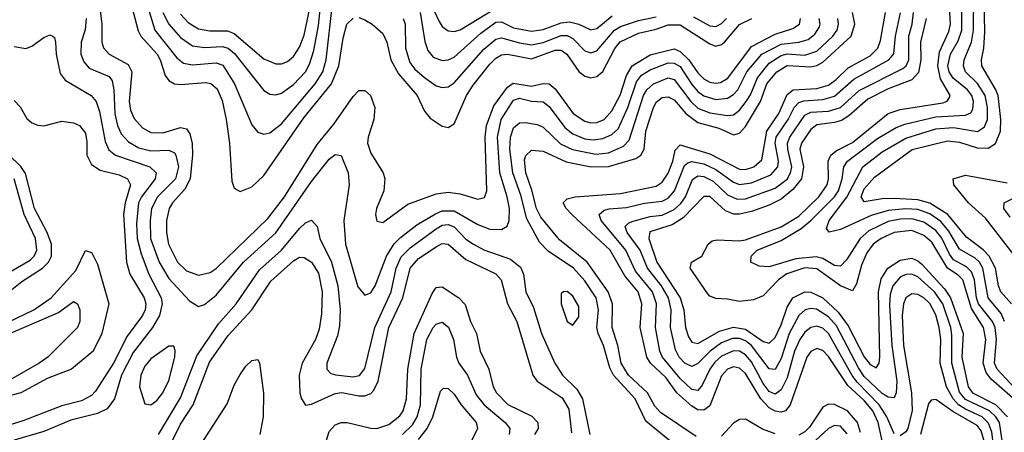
# Model space of a CAD drawing. Header units: inches. Extents: x 990535 to 1117859, y 769386 to 892122.
# Tile 32 of 256: x 1035989 to 1039301, y 845298 to 846685. Entities that reach past the tile are written whole.
import ezdxf

# ---------------------------------------------------------------- set-up
doc = ezdxf.new("R2010")
doc.units = ezdxf.units.IN
doc.header["$MEASUREMENT"] = 0
doc.layers.add('B0834', color=7, linetype='Continuous')

msp = doc.modelspace()

# ---------------------------------------------------------------- linework, layer by layer
at = {"layer": 'B0834', "color": 5}
for points, elevation in [([(1036248.8, 846808.8), (1036264.8, 846670), (1036265.1, 846610), (1036270.7, 846590.7), (1036290.1, 846570), (1036354.2, 846534.2), (1036366.2, 846510), (1036356.7, 846410), (1036361.4, 846381.4), (1036373.3, 846353.3), (1036401.4, 846321.4), (1036430, 846305.8), (1036470, 846305.1), (1036530, 846322.9), (1036550, 846317.8), (1036561.6, 846301.6), (1036569, 846269), (1036570.6, 846230.6), (1036562.7, 846150), (1036544.8, 846115.2), (1036502.4, 846070), (1036491.5, 846050), (1036482.4, 846010), (1036482.2, 845970), (1036489.8, 845930), (1036519.9, 845870), (1036550, 845841.2), (1036590, 845826.5), (1036630, 845835.1), (1036650, 845848.7), (1036823.1, 846016.9), (1036879.9, 846090), (1036990, 846265.7), (1037045.9, 846334.1), (1037110, 846426.7), (1037130, 846447.1), (1037150, 846447.6), (1037169.2, 846430), (1037183.6, 846390), (1037180.3, 846350), (1037160.9, 846290), (1037159.1, 846270), (1037170, 846236.1), (1037211, 846170), (1037217.1, 846150), (1037214.2, 846110), (1037188.5, 846050), (1037185.2, 846030), (1037190, 846007.3), (1037210, 846003.7), (1037294.7, 846065.3), (1037390, 846099.9), (1037430, 846104.8), (1037470, 846099.6), (1037530, 846081.5), (1037552.8, 846087.2), (1037560.4, 846110), (1037554.3, 846290), (1037558.5, 846330), (1037584.2, 846395.8), (1037630, 846458.6), (1037648.2, 846471.8), (1037710, 846462.2), (1037750, 846471.1), (1037770, 846469.7), (1037790, 846452.9), (1037850.6, 846370), (1037890, 846344.3), (1037910, 846338.3), (1037930, 846339.4), (1037954.7, 846350), (1037981.1, 846378.9), (1038008.5, 846431.5), (1038030, 846497.2), (1038049.4, 846530.6), (1038110, 846567.6), (1038190, 846587.3), (1038210, 846578.5), (1038239.8, 846550), (1038270, 846506.5), (1038290, 846486.1), (1038310, 846475.3), (1038330, 846471.5), (1038346.1, 846473.9), (1038371.2, 846488.8), (1038450, 846595.1), (1038530, 846636.8), (1038590, 846655.5), (1038612.3, 846670), (1038614.9, 846690)], 2580), ([(1039355.6, 845390), (1039256.4, 845476.4), (1039239.3, 845499.3), (1039229.6, 845530), (1039239.2, 845610), (1039230.4, 845650), (1039190, 845713.9), (1039161.6, 845810), (1039146.1, 845826.1), (1039110, 845850.2), (1039057.1, 845937.1), (1039030, 845959.8), (1038990, 845975.9), (1038930, 845970), (1038886.3, 845950), (1038859.9, 845930), (1038838.3, 845901.7), (1038820.5, 845859.5), (1038803.3, 845796.7), (1038790, 845773.1), (1038750, 845790), (1038670, 845847), (1038630.3, 845850.3), (1038569.1, 845830.9), (1038541.1, 845810), (1038490, 845756.3), (1038457.2, 845742.8), (1038410, 845737.1), (1038370, 845745.9), (1038330, 845748), (1038310, 845756), (1038303.5, 845763.5), (1038243.6, 845850), (1038248.6, 845870), (1038283.4, 845890), (1038304.7, 845930), (1038318.7, 845941.3), (1038334.5, 845945.5), (1038410, 845941.3), (1038430, 845945.2), (1038550, 845989), (1038610, 846024.1), (1038677, 846090), (1038705.5, 846130), (1038709.7, 846150), (1038708.9, 846210), (1038717, 846230), (1038735.2, 846244.8), (1038790, 846271.9), (1038910, 846369.5), (1038950, 846382.9), (1039094.1, 846405.9), (1039108.4, 846411.6), (1039116.2, 846423.8), (1039118.5, 846430), (1039086.5, 846486.5), (1039077.1, 846530), (1039082.8, 846577.2), (1039114.8, 846645.2), (1039119.4, 846670), (1039112, 846810)], 2380), ([(1039325.2, 845730), (1039289.4, 845770), (1039281.3, 845790), (1039270.8, 845850), (1039250.2, 845890), (1039230, 845910.9), (1039173.7, 845953.7), (1039110.5, 846030.5), (1039050, 846068.3), (1039010, 846079.7), (1038930, 846084.4), (1038890, 846082.8), (1038830, 846072.4), (1038818.9, 846090), (1038830, 846116), (1038863.7, 846156.3), (1038990.9, 846249.1), (1039110, 846278.5), (1039150, 846273.7), (1039210, 846254.3), (1039246.4, 846253.6), (1039270.8, 846269.2), (1039288.2, 846310), (1039289.5, 846350), (1039280.1, 846430), (1039271.7, 846451.7), (1039225.3, 846530), (1039223.8, 846550), (1039232.2, 846590), (1039235.7, 846644.3), (1039232, 846812)], 2320), ([(1037348.2, 846790), (1037399.4, 846679.4), (1037410, 846663.1), (1037430, 846648.1), (1037450, 846645.8), (1037470, 846651.2), (1037590, 846724.3)], 2680), ([(1039350, 845431.9), (1039276.5, 845510), (1039268.3, 845530), (1039275, 845610), (1039269.6, 845650), (1039260.8, 845670), (1039214.4, 845730), (1039207, 845750), (1039200.1, 845810), (1039190, 845837.3), (1039173.8, 845853.8), (1039130, 845877.6), (1039116.4, 845896.4), (1039091, 845951), (1039070, 845976.6), (1039030, 846004.8), (1038990, 846015.6), (1038950, 846014.3), (1038910, 846006.1), (1038844.6, 845975.4), (1038816.4, 845950), (1038770, 845877.2), (1038750, 845856.5), (1038730, 845858.4), (1038690, 845881.9), (1038667.8, 845887.8), (1038599.2, 845880.8), (1038510, 845853.9), (1038476.4, 845856.4), (1038448.2, 845870), (1038449.8, 845890), (1038469.2, 845910), (1038550, 845943.2), (1038617.1, 845982.9), (1038650.5, 846009.5), (1038730, 846089.8), (1038743.1, 846110), (1038755.9, 846150), (1038760.7, 846190), (1038773.5, 846210), (1038873.9, 846286.1), (1038937.1, 846322.9), (1038965.9, 846334.1), (1039070, 846358.4), (1039170, 846364.4), (1039188.1, 846371.9), (1039195.3, 846384.7), (1039197.5, 846410), (1039191.9, 846430), (1039177, 846450), (1039128.3, 846488.3), (1039115.5, 846510), (1039111.1, 846530), (1039119.6, 846570), (1039146.1, 846613.9), (1039157.9, 846650), (1039157, 846790)], 2360), ([(1039301.1, 845670), (1039290, 845696.8), (1039247.1, 845750), (1039228.2, 845850), (1039217.1, 845870), (1039203.4, 845883.4), (1039150, 845913.1), (1039114.5, 845974.5), (1039087, 846007), (1039050, 846031.9), (1039010, 846046.9), (1038970, 846049.5), (1038910, 846043.7), (1038853.1, 846026.9), (1038750, 845979.6), (1038711.2, 845971.2), (1038703.2, 845983.2), (1038711.4, 846010), (1038771.4, 846088.6), (1038825.2, 846190), (1038890, 846240.5), (1038970, 846287.4), (1039070, 846318.5), (1039130, 846322.6), (1039210.4, 846309.6), (1039234.8, 846325.2), (1039243.9, 846350), (1039244.8, 846390), (1039236.3, 846430), (1039210.8, 846470.8), (1039170.6, 846510), (1039163.2, 846530), (1039165.4, 846550), (1039190.6, 846610), (1039197.8, 846650), (1039198.3, 846770)], 2340), ([(1036360.5, 846750), (1036387.8, 846647.8), (1036396.8, 846630), (1036451.1, 846570), (1036461.8, 846550), (1036477.8, 846497.8), (1036490, 846480.4), (1036510, 846470.1), (1036530, 846467.5), (1036614.7, 846474.7), (1036631.3, 846471.3), (1036653.1, 846453.1), (1036670, 846413.2), (1036683.2, 846350), (1036694.1, 846270), (1036702.2, 846142.2), (1036710, 846118.4), (1036730, 846107.5), (1036770, 846123.5), (1036810, 846161), (1036944.6, 846355.4), (1037037.8, 846470), (1037061.8, 846530), (1037076.4, 846623.6), (1037088.8, 846670), (1037110, 846690.5)], 2620), ([(1036412.9, 846750), (1036443.4, 846650), (1036517.7, 846557.7), (1036539.7, 846539.7), (1036570, 846533.7), (1036650, 846540.1), (1036672, 846532), (1036711.4, 846470), (1036770, 846332.3), (1036790, 846307.1), (1036810, 846300.6), (1036830, 846304.6), (1036870, 846335.5), (1036982.2, 846470), (1037008.6, 846510), (1037020.2, 846550), (1037041.5, 846738.5)], 2640), ([(1036470, 846710.1), (1036490.4, 846670), (1036530, 846625.1), (1036570, 846597.1), (1036610, 846592), (1036670, 846595.3), (1036690, 846589.7), (1036711.4, 846571.4), (1036810, 846446.8), (1036830, 846435), (1036850, 846432.3), (1036870, 846437.8), (1036910, 846467.2), (1036949.9, 846510), (1036964.2, 846535.8), (1036978.5, 846581.5), (1036994.4, 846665.6), (1037000.6, 846730)], 2660), ([(1036530, 846703.6), (1036555.8, 846675.8), (1036590, 846654.5), (1036627.9, 846647.9), (1036687.8, 846647.8), (1036710, 846639), (1036810, 846553.4), (1036850, 846537.4), (1036870, 846536.6), (1036890, 846544.4), (1036910, 846561.7), (1036930, 846592.5), (1036946.2, 846633.8), (1036965.9, 846730)], 2680), ([(1037336, 846710), (1037351.6, 846611.6), (1037361.5, 846581.5), (1037379.9, 846559.9), (1037410, 846548.3), (1037430, 846550.5), (1037450, 846559), (1037540.2, 846639.8), (1037590, 846677.1), (1037610, 846677.9), (1037650, 846657.6), (1037710, 846647.1), (1037750, 846652.7), (1037810, 846675.2), (1037838, 846678), (1037870, 846670), (1037910, 846651.5), (1037930, 846655.9), (1037981.6, 846698.4)], 2660), ([(1038264, 845284), (1038144.5, 845364.5), (1038125.4, 845385.4), (1038100.8, 845430), (1038036.8, 845490), (1038011.9, 845530), (1038000.5, 845590), (1037981.6, 845650), (1037983.4, 845730), (1037967.8, 845770), (1037898.1, 845870), (1037804.5, 845944.5), (1037741.5, 846021.5), (1037726.8, 846050), (1037712.1, 846112.1), (1037691.1, 846170), (1037686.4, 846213.6), (1037691.2, 846228.8), (1037710, 846246.7), (1037750, 846243.4), (1037827, 846207), (1037910.6, 846190.6), (1037970, 846191.6), (1038061.8, 846218.2), (1038078.3, 846230), (1038089.3, 846250), (1038094.6, 846310), (1038120.3, 846390), (1038131, 846409), (1038150, 846423.5), (1038170, 846425.9), (1038190, 846416.1), (1038229.4, 846369.4), (1038270, 846340), (1038340.1, 846320.1), (1038390, 846298.7), (1038410, 846303.8), (1038430, 846326.3), (1038481, 846410), (1038502.3, 846470), (1038535.3, 846510), (1038570, 846531.6), (1038650, 846527.3), (1038670, 846531.6), (1038690, 846542.8), (1038785.5, 846630), (1038797.9, 846670), (1038789.9, 846710)], 2520), ([(1038893.1, 845253.1), (1038876.9, 845330), (1038858.3, 845370), (1038830, 845405), (1038774.8, 845454.8), (1038710, 845553.1), (1038690, 845572.5), (1038670, 845579), (1038663.6, 845576.4), (1038650, 845569.9), (1038636.7, 845550), (1038580.5, 845390), (1038565, 845370), (1038550, 845365.5), (1038530, 845368.2), (1038510, 845379.4), (1038482.2, 845410), (1038430, 845495.5), (1038410, 845513.4), (1038390, 845517.3), (1038370, 845509.9), (1038350, 845487), (1038310, 845387), (1038290, 845371.7), (1038270, 845373), (1038250, 845385.9), (1038199.7, 845430), (1038162.3, 845482.3), (1038110.2, 845530), (1038098.3, 845550), (1038076, 845650), (1038082.1, 845730), (1038068.9, 845770), (1038024.2, 845824.2), (1037974.9, 845910), (1037846.2, 846030), (1037827.3, 846050), (1037817, 846070), (1037830, 846082.6), (1037857.6, 846090), (1038010, 846100.3), (1038130, 846125.3), (1038150, 846139.5), (1038170, 846168.7), (1038185.9, 846210), (1038193.5, 846246.5), (1038210, 846264.2), (1038310, 846234.6), (1038410, 846183.1), (1038430, 846181.4), (1038458.7, 846190), (1038485.4, 846214.6), (1038502.2, 846310), (1038541.9, 846370), (1038570, 846434.1), (1038590.6, 846449.4), (1038670, 846454.2), (1038710, 846465.7), (1038735.8, 846484.2), (1038776, 846524), (1038850, 846563.6), (1038875.4, 846590), (1038884.4, 846615.6), (1038901, 846710)], 2480), ([(1038930, 845292.3), (1038905.3, 845350), (1038880.3, 845390), (1038805.8, 845465.8), (1038788.7, 845488.7), (1038710, 845629.9), (1038690, 845647.9), (1038670, 845654.7), (1038649.6, 845650), (1038630, 845634.3), (1038612.8, 845610), (1038595.6, 845570), (1038570, 845481.2), (1038550, 845440.8), (1038530, 845426), (1038510, 845435.1), (1038490, 845461.3), (1038450, 845534.5), (1038430, 845558.6), (1038410, 845570.2), (1038390, 845571.8), (1038350, 845554), (1038327, 845533), (1038310, 845510), (1038284.3, 845455.7), (1038270, 845438.5), (1038250, 845441.4), (1038210, 845478.3), (1038151.3, 845550), (1038142.1, 845570), (1038128.1, 845650), (1038131.4, 845730), (1038117.7, 845770), (1038060, 845840), (1038027.9, 845910), (1037944.7, 846010), (1037938.3, 846030), (1037955.4, 846044.6), (1037971.2, 846048.8), (1038030, 846053.3), (1038090, 846068.3), (1038150, 846075.1), (1038170, 846084.7), (1038191.2, 846110), (1038225.1, 846194.9), (1038235.9, 846204.1), (1038250, 846208), (1038290, 846200.1), (1038330, 846181.5), (1038390, 846139.1), (1038410, 846130.9), (1038450, 846136.8), (1038516, 846164), (1038538.9, 846190), (1038540.8, 846210), (1038530.6, 846270), (1038534, 846290), (1038573.9, 846350), (1038593.5, 846390), (1038610, 846406.7), (1038626.9, 846413.1), (1038690, 846416.9), (1038730, 846427.8), (1038794.8, 846485.2), (1038912.7, 846550), (1038929, 846571), (1038934.3, 846630), (1038951.2, 846708.8)], 2460), ([(1039306.4, 845186.4), (1039284.9, 845330), (1039272.9, 845350), (1039250.7, 845370), (1039170, 845407.5), (1039150, 845433.1), (1039123.9, 845530), (1039124.9, 845624.9), (1039121.2, 845650), (1039094.2, 845730), (1039066.1, 845770), (1039010, 845820.1), (1038990, 845829.3), (1038970, 845828.7), (1038950, 845818.9), (1038926.1, 845790), (1038917.4, 845762.6), (1038914.4, 845725.6), (1038922.7, 845590), (1038939.4, 845470), (1038937.2, 845430), (1038930, 845413), (1038910, 845415.3), (1038890, 845428.4), (1038830, 845485.3), (1038810, 845514.1), (1038736.2, 845656.2), (1038710, 845685.9), (1038668.7, 845711.3), (1038650, 845714.1), (1038630.6, 845709.4), (1038609.5, 845690.5), (1038577.2, 845630), (1038550, 845545.4), (1038530, 845509), (1038510, 845510.8), (1038450, 845589.5), (1038430, 845605.5), (1038410, 845613.4), (1038386.9, 845613.1), (1038350, 845598.6), (1038311.2, 845570), (1038270, 845529.5), (1038250, 845519.3), (1038226.3, 845530), (1038207.6, 845550), (1038194.9, 845574.9), (1038178.2, 845650), (1038180.7, 845710), (1038171.2, 845750), (1038147.9, 845790), (1038101, 845850), (1038076.4, 845910), (1038032.2, 845970), (1038025.6, 845990), (1038037.8, 846002.2), (1038052.4, 846007.6), (1038110, 846023.9), (1038150, 846027.8), (1038190, 846046.6), (1038212.7, 846067.3), (1038228.8, 846090), (1038251.7, 846148.3), (1038270, 846160.8), (1038290, 846158.1), (1038321.8, 846141.8), (1038370, 846096), (1038401.7, 846081.7), (1038430, 846082.7), (1038530, 846118.4), (1038570, 846149.5), (1038582.2, 846170), (1038586.4, 846190), (1038572.2, 846250), (1038572, 846270), (1038579.3, 846290), (1038630, 846363.8), (1038650, 846374), (1038710, 846378.1), (1038750, 846389.6), (1038812.9, 846447.1), (1038959.2, 846520.8), (1038970.8, 846530), (1038980.2, 846550), (1038979.8, 846630), (1038990.9, 846670), (1038995.2, 846710)], 2440), ([(1036212.7, 846690), (1036208.5, 846651.5), (1036195.3, 846610), (1036194, 846570), (1036204, 846544), (1036222.8, 846522.8), (1036290, 846494.3), (1036300, 846480), (1036305.8, 846450), (1036309, 846369), (1036317.9, 846330), (1036330, 846301.6), (1036354.5, 846274.5), (1036390, 846254.5), (1036430, 846244.4), (1036490, 846246.5), (1036510, 846237.4), (1036514.4, 846230), (1036522.7, 846190), (1036513.3, 846150), (1036452.8, 846090), (1036432.5, 846050), (1036427.2, 846010), (1036429.3, 845950), (1036458, 845870), (1036490, 845815.2), (1036559.8, 845739.8), (1036590, 845721.2), (1036610, 845727.1), (1036650, 845759.4), (1036741.2, 845870), (1036850, 845968.6), (1036970, 846141.7), (1037030, 846216.3), (1037050, 846231.5), (1037070, 846228.9), (1037093.9, 846170), (1037096.9, 846130), (1037079.5, 846010), (1037084.2, 845930), (1037126.7, 845786.7), (1037150, 845758.9), (1037170, 845766.3), (1037184.9, 845790), (1037222.4, 845890), (1037249, 845931), (1037270, 845953.3), (1037324.9, 845995.1), (1037387.6, 846032.4), (1037410, 846042), (1037450, 846043), (1037530, 845996.5), (1037570, 845981.4), (1037610, 845979.5), (1037628.5, 845991.5), (1037635.2, 846010), (1037636.2, 846050), (1037628.6, 846090), (1037604, 846170), (1037595.7, 846290), (1037608.9, 846350), (1037650, 846414.5), (1037670, 846421), (1037710, 846411.5), (1037750, 846408.9), (1037770, 846393.1), (1037822.8, 846322.8), (1037850, 846301.7), (1037890, 846284.6), (1037918.2, 846281.8), (1037950, 846285.7), (1037981.1, 846298.9), (1038001.7, 846318.3), (1038034.9, 846390), (1038063.4, 846476.6), (1038081, 846499), (1038110, 846517.3), (1038170, 846540.9), (1038190, 846539.8), (1038210, 846527.9), (1038250, 846467.5), (1038270, 846444.1), (1038290, 846429.2), (1038330, 846417.3), (1038370, 846421.9), (1038390, 846434.2), (1038404.1, 846450), (1038435.1, 846510), (1038485.3, 846570), (1038550, 846603.5), (1038610, 846610), (1038640.7, 846619.3), (1038663.7, 846636.3), (1038678.9, 846661.1), (1038682, 846670), (1038678, 846690)], 2560), ([(1037130, 846692.3), (1037150, 846684.8), (1037174.8, 846670), (1037210, 846638.5), (1037224, 846610), (1037237.1, 846550), (1037262.8, 846502.8), (1037326.3, 846430), (1037350, 846378.2), (1037370, 846354.3), (1037410, 846327.1), (1037430, 846322.3), (1037450, 846335.5), (1037491.4, 846430), (1037514.3, 846465.7), (1037570, 846536.3), (1037590, 846556), (1037610, 846567.6), (1037630, 846569.3), (1037710, 846553.9), (1037790, 846583), (1037810, 846583.2), (1037829.8, 846569.8), (1037870, 846511), (1037890, 846495.3), (1037910, 846490.1), (1037930, 846494.9), (1037950, 846511.4), (1037991.3, 846588.7), (1038009.1, 846610.9), (1038070, 846639.8), (1038130, 846653.4), (1038170, 846668.4), (1038210, 846668.7), (1038310, 846603.8), (1038330, 846595.9), (1038350, 846601.6), (1038360.1, 846610), (1038410, 846669.3), (1038451.4, 846690)], 2620), ([(1037279, 846690), (1037284.9, 846670), (1037286.2, 846590), (1037301.6, 846541.6), (1037318.5, 846518.5), (1037350, 846490.8), (1037390, 846463.3), (1037410, 846457.1), (1037430, 846460.1), (1037450, 846472.8), (1037550, 846586.6), (1037590, 846620.5), (1037610, 846624.5), (1037670, 846607.2), (1037710, 846601.4), (1037750, 846609.2), (1037810, 846632.2), (1037830, 846632.7), (1037850, 846622.1), (1037890, 846580.9), (1037910, 846573.8), (1037930, 846581.2), (1037989.4, 846650), (1038010, 846662.6), (1038070, 846682.6), (1038130, 846695.6)], 2640), ([(1038194.2, 845254.2), (1038095.5, 845335.5), (1038058.6, 845410), (1037986.5, 845490), (1037974.1, 845514.1), (1037953.1, 845590), (1037934.2, 845630), (1037930.2, 845650.2), (1037936, 845710), (1037928, 845750), (1037890, 845806.7), (1037851.4, 845850), (1037766.9, 845906.9), (1037736.8, 845936.8), (1037695.2, 846015.2), (1037674.9, 846094.9), (1037648, 846170), (1037638.1, 846250), (1037639.4, 846290), (1037650, 846321.6), (1037670, 846338.6), (1037690, 846340.1), (1037730, 846332.9), (1037750, 846323.8), (1037808.3, 846268.3), (1037848.6, 846248.6), (1037927.1, 846232.9), (1037970, 846237.9), (1038019.8, 846260.2), (1038039.3, 846280.7), (1038087.6, 846430), (1038097.9, 846450), (1038121.1, 846470), (1038170, 846490.3), (1038190, 846483.8), (1038246.3, 846410), (1038270, 846388), (1038310, 846372.1), (1038370, 846363), (1038390, 846365.9), (1038410, 846381.7), (1038432.3, 846410), (1038447.2, 846432.8), (1038470.1, 846489.9), (1038510, 846538.7), (1038550, 846564.9), (1038570, 846570.6), (1038630, 846566.7), (1038670, 846579.4), (1038723.7, 846630), (1038738.1, 846650), (1038743.5, 846670), (1038740.4, 846690)], 2540), ([(1039037.5, 846690), (1039019.2, 846610), (1039020.3, 846550), (1039012.3, 846507.7), (1038990, 846483.5), (1038910, 846452.9), (1038841.6, 846418.4), (1038777.8, 846362.2), (1038753.4, 846346.6), (1038730, 846339.2), (1038670, 846331.3), (1038650, 846316.5), (1038618.2, 846270), (1038613.3, 846250), (1038625.3, 846190), (1038618.9, 846150), (1038590, 846113.9), (1038550, 846081.4), (1038510, 846061.6), (1038450, 846040.5), (1038410, 846031), (1038391.5, 846031.5), (1038363, 846043), (1038310, 846091.2), (1038290, 846091), (1038221.1, 846018.9), (1038184.1, 845995.9), (1038108.6, 845971.4), (1038104.6, 845950), (1038132, 845870), (1038211, 845750), (1038222.3, 845710), (1038228.3, 845650), (1038239.1, 845619.1), (1038250, 845601.2), (1038270, 845596.1), (1038342.7, 845637.3), (1038390, 845650.7), (1038430, 845645), (1038490, 845602.6), (1038510, 845597.5), (1038530, 845617), (1038550, 845658.9), (1038570, 845718.1), (1038590, 845749.6), (1038629.4, 845770), (1038650, 845769.5), (1038690.1, 845750.1), (1038741.6, 845701.6), (1038775.2, 845655.2), (1038830, 845551.6), (1038850, 845526), (1038870, 845514.3), (1038880.1, 845530), (1038881.7, 845550), (1038877.8, 845770), (1038886.7, 845813.3), (1038909.2, 845850), (1038950, 845876.8), (1038990, 845882.9), (1039010, 845874.9), (1039023.2, 845863.2), (1039100, 845780), (1039119.6, 845750), (1039162.1, 845630), (1039157.5, 845550), (1039178.8, 845450), (1039193.4, 845430), (1039270.8, 845390.8), (1039311.7, 845350)], 2420), ([(1038254.9, 846694.9), (1038310, 846665.1), (1038330, 846662.6), (1038350, 846672.3), (1038366, 846690)], 2640), ([(1035970, 846595.1), (1036010, 846588.2), (1036030, 846596.3), (1036070, 846626.1), (1036090, 846634.2), (1036100.4, 846630), (1036105.6, 846625.6), (1036109.5, 846609.5), (1036112, 846570), (1036124.4, 846504.4), (1036142.1, 846482.1), (1036229.4, 846430), (1036245.7, 846410), (1036256.9, 846376.9), (1036276, 846276), (1036288.2, 846248.2), (1036310.9, 846230), (1036426.6, 846190), (1036447.7, 846170), (1036444.6, 846150), (1036398.8, 846090), (1036388.7, 846070), (1036381.5, 845998.5), (1036384.4, 845950), (1036397.6, 845897.6), (1036423.4, 845830), (1036465.1, 845750), (1036468, 845730), (1036459.6, 845690), (1036435.5, 845650), (1036370, 845566.4), (1036331.2, 845490), (1036308, 845410), (1036283, 845377), (1036250, 845360.6), (1036161.3, 845338.7), (1036070, 845300.3), (1035970, 845270.6)], 2540), ([(1035970, 846414), (1035990, 846392.6), (1036012.6, 846352.6), (1036030, 846338.2), (1036050, 846330.2), (1036070, 846328.7), (1036130, 846343.7), (1036170, 846338.4), (1036190, 846329.5), (1036210, 846304), (1036214.8, 846274.8), (1036214.1, 846230), (1036230, 846198.4), (1036259.8, 846179.8), (1036323.5, 846163.5), (1036351.9, 846150), (1036361.3, 846130), (1036343.6, 846070), (1036338.3, 846030), (1036348.6, 845870), (1036359.2, 845830), (1036407.7, 845750), (1036412.9, 845730), (1036410.8, 845710), (1036402.1, 845690), (1036350, 845621), (1036303.8, 845530), (1036244.1, 845435.9), (1036230, 845421.1), (1036196.3, 845403.7), (1036130, 845386.3), (1036002.7, 845337.3), (1035881.2, 845298.8)], 2520), ([(1035940.4, 845759.6), (1035995.6, 845804.4), (1036065.3, 845850), (1036085.7, 845870), (1036095.7, 845890), (1036095.3, 845930), (1036081, 845970), (1036038.7, 846050), (1036007.8, 846167.8), (1035992.2, 846192.2), (1035950, 846233.1)], 2520), ([(1035960.4, 845839.6), (1036023.7, 845876.3), (1036037.8, 845890), (1036046.7, 845910), (1036042.1, 845950), (1036004.3, 846030), (1035970.6, 846150)], 2540), ([(1039333.9, 845893.9), (1039237.7, 846017.7), (1039179.9, 846070), (1039130.6, 846130), (1039129.4, 846150.6), (1039170, 846162.4), (1039310, 846136.3)], 2280), ([(1039321.1, 846021.1), (1039299.8, 846050), (1039300.4, 846070), (1039347, 846093)], 2260), ([(1036455.4, 845290), (1036530, 845413.8), (1036584.8, 845555.2), (1036657.4, 845662.6), (1036716.6, 845730), (1036795.7, 845844.3), (1036870, 845910.1), (1036930, 845983.5), (1036950, 846001.8), (1036970, 846011.3), (1036989.3, 845989.3), (1036998.3, 845950), (1037038.1, 845870), (1037058.9, 845790), (1037066.7, 845710), (1037064.8, 845655.2), (1037057.8, 845622.2), (1037022.1, 845530), (1037022.5, 845510), (1037035.6, 845495.6), (1037050.6, 845490.6), (1037110, 845484), (1037131.9, 845488.1), (1037150, 845512.3), (1037183.4, 845650), (1037238.4, 845770), (1037255.1, 845850), (1037272.5, 845887.5), (1037301.9, 845918.1), (1037390, 845981.6), (1037410, 845994.6), (1037430, 845996.9), (1037450, 845988.4), (1037490, 845947.6), (1037515, 845930), (1037550, 845911.5), (1037640.3, 845880.3), (1037673.5, 845853.5), (1037683, 845830), (1037691.6, 845770), (1037717.5, 845717.5), (1037744.1, 845630), (1037788.6, 845530), (1037814.8, 845490), (1037862.4, 845442.4), (1037882.3, 845410), (1037906.8, 845290)], 2540), ([(1035950, 845667.9), (1036035.8, 845710), (1036094.5, 845750), (1036178, 845842), (1036210, 845909.2), (1036230, 845902.5), (1036236.9, 845890), (1036250, 845863.2), (1036288.1, 845730), (1036265.1, 845630), (1036236.3, 845570), (1036162.7, 845510), (1036081.5, 845478.5), (1035992.5, 845430), (1035810, 845383.2)], 2480), ([(1036492.2, 845250), (1036530, 845325.5), (1036572, 845390), (1036627, 845533), (1036690, 845623.2), (1036770, 845709), (1036833.6, 845806.4), (1036910, 845874.8), (1036930, 845886.6), (1036945.4, 845885.4), (1036970.9, 845870), (1036993.4, 845833.4), (1037006.5, 845770), (1037003.6, 845696.4), (1036995.9, 845644.1), (1036983.5, 845610), (1036938.9, 845530), (1036929.4, 845490), (1036930.8, 845430.8), (1036936.4, 845410), (1036950, 845389.3), (1036970, 845392.3), (1037050, 845428.5), (1037071.9, 845431.9), (1037130, 845420.6), (1037150, 845420.8), (1037170, 845428.6), (1037180.3, 845439.7), (1037194.4, 845470), (1037230.6, 845650), (1037278.1, 845750), (1037302.1, 845850), (1037330, 845882.2), (1037390, 845921.8), (1037410, 845932.2), (1037430, 845930.1), (1037490, 845878.7), (1037590, 845830.4), (1037608.9, 845810), (1037629.7, 845730), (1037661.4, 845670), (1037714.9, 845490), (1037729.6, 845469.6), (1037813.5, 845413.5), (1037835.9, 845375.9), (1037844.5, 845295.5)], 2520), ([(1037008.3, 845231.7), (1037030, 845300.8), (1037050, 845322.6), (1037070, 845330.9), (1037090, 845330.6), (1037170, 845311.2), (1037190, 845310.6), (1037230, 845323.6), (1037267.4, 845352.6), (1037278.5, 845370), (1037289.4, 845410), (1037294.7, 845510), (1037315.4, 845630), (1037375.9, 845764.1), (1037390, 845784.8), (1037410, 845786.8), (1037466.3, 845750), (1037487.3, 845727.3), (1037505.2, 845670), (1037525.2, 845630), (1037537.5, 845570), (1037567.1, 845510), (1037581.8, 845450), (1037592.2, 845430), (1037630.6, 845390.6), (1037712, 845352), (1037732, 845330), (1037732.7, 845310), (1037720.9, 845290)], 2480), ([(1039270.5, 845210), (1039258.5, 845298.5), (1039248.1, 845328.1), (1039226.2, 845350), (1039170, 845374.9), (1039146.9, 845390), (1039128.3, 845410), (1039106.1, 845450), (1039084.6, 845530), (1039086.9, 845610), (1039082.3, 845650), (1039070, 845693.2), (1039050, 845730.3), (1039030, 845750.2), (1039010, 845761.5), (1038990, 845763.3), (1038970, 845750.4), (1038961.4, 845730), (1038957.2, 845690), (1038962.2, 845590), (1038988.2, 845430), (1038991, 845371), (1038976.3, 845310), (1038970, 845299.2), (1038950, 845286)], 2460), ([(1035923.7, 845616.3), (1036119.3, 845700.7), (1036170, 845737.2), (1036183.1, 845730), (1036191, 845710), (1036191, 845670), (1036182.7, 845650), (1036083.7, 845550), (1036054.8, 845530), (1035948.8, 845470)], 2460), ([(1037276.6, 845290), (1037310, 845322.2), (1037326.1, 845350), (1037337.5, 845390), (1037338.9, 845510), (1037357.8, 845610), (1037379.4, 845650), (1037390, 845661.5), (1037410, 845668), (1037430.7, 845650.7), (1037447.8, 845610), (1037458.4, 845550), (1037466.2, 845530), (1037494.7, 845490), (1037524, 845424), (1037550.8, 845390), (1037622.2, 845330), (1037637.5, 845310), (1037635.2, 845290)], 2460), ([(1036607.6, 845270), (1036686.5, 845393.5), (1036710, 845456.1), (1036730, 845492.5), (1036750, 845520.2), (1036770, 845538.6), (1036790, 845542.4), (1036795.2, 845530), (1036809, 845429), (1036807.3, 845350), (1036796.3, 845290)], 2480), ([(1037330, 845273.1), (1037359.9, 845310), (1037378.3, 845350), (1037404.6, 845435.4), (1037414.2, 845445.8), (1037430, 845445), (1037450, 845425.7), (1037473.4, 845390), (1037524.6, 845330), (1037528.5, 845310), (1037496.3, 845243.7)], 2440), ([(1038817.2, 845297.2), (1038807, 845330), (1038773.8, 845370), (1038730, 845391.3), (1038710, 845392.7), (1038690, 845382.3), (1038645.7, 845314.3), (1038630, 845299.1), (1038610, 845288.3)], 2520), ([(1039236.1, 845256.1), (1039222.8, 845302.8), (1039210, 845320.9), (1039127.5, 845367.5), (1039070, 845407.9), (1039054.4, 845405.6), (1039046.2, 845393.8), (1039018.6, 845290)], 2480), ([(1038530, 845292.7), (1038487.6, 845307.6), (1038430, 845341.4), (1038410, 845340.5), (1038390, 845328.3), (1038350, 845284.9)], 2520), ([(1038772.7, 845292.7), (1038750, 845318.1), (1038739.3, 845319.3), (1038730, 845320.3), (1038710, 845310.8), (1038650, 845255.4)], 2540)]:
    msp.add_lwpolyline(points, dxfattribs=dict(at, elevation=elevation))
at = {"layer": 'B0834', "color": 5, "elevation": 2560}
for points in [[(1037830, 845771.5), (1037818, 845770), (1037810, 845764), (1037810.3, 845729.7), (1037830, 845670.4), (1037850, 845657.4), (1037870, 845685.5), (1037870, 845720.9), (1037850, 845755.7)], [(1036507.3, 845587.3), (1036490, 845587.3), (1036430, 845544.7), (1036410, 845519.5), (1036396, 845490), (1036391.7, 845450), (1036410, 845393.4), (1036430, 845390.2), (1036450, 845404.6), (1036470, 845430.2), (1036490, 845471.5), (1036510.5, 845550.5), (1036512.3, 845572.3)]]:
    msp.add_lwpolyline(points, close=True, dxfattribs=at)

doc.saveas('drawing.dxf')
